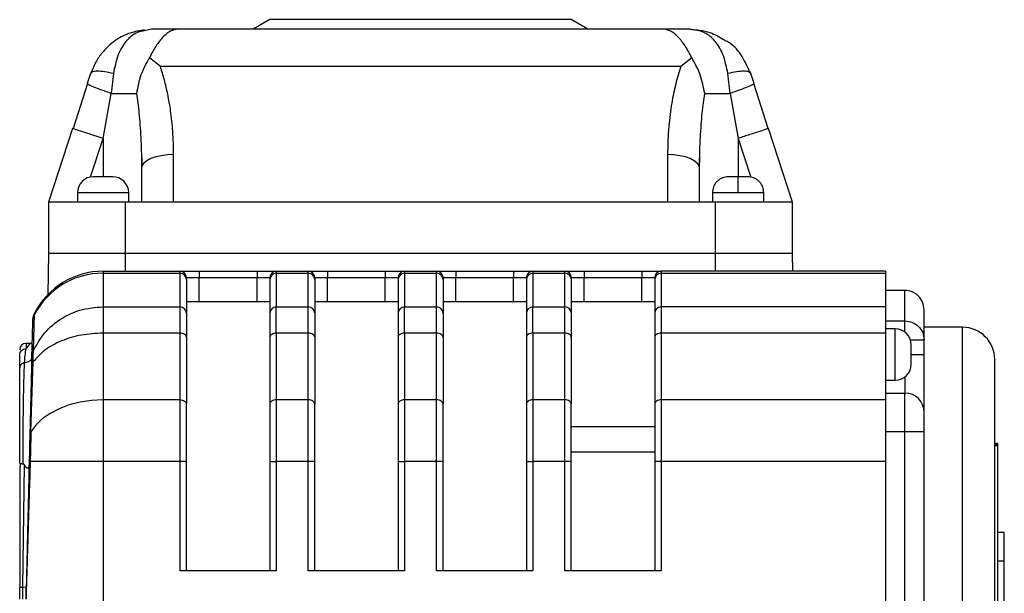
# Model space of a CAD drawing. Header units: millimetres. Extents: x 179 to 1996, y 94 to 1575.
# Tile 12 of 40: x 776 to 930, y 1129 to 1219. Entities that reach past the tile are written whole.
import ezdxf

# ---------------------------------------------------------------- set-up
doc = ezdxf.new("R2010")
doc.units = ezdxf.units.MM

msp = doc.modelspace()

# ---------------------------------------------------------------- linework, layer by layer
at = {"color": 7, "linetype": 'Continuous', "lineweight": 25}
for p, q in [((815.18, 1218.72), (812.58, 1217.22)), ((862.18, 1218.72), (815.18, 1218.72)), ((864.78, 1217.22), (862.18, 1218.72)), ((796.72, 1217.22), (795.66, 1216.98)), ((876.53, 1217.22), (800.84, 1217.22)), ((796.42, 1212.81), (798.11, 1211.44)), ((879.26, 1211.44), (880.95, 1212.81)), ((798.11, 1211.44), (879.26, 1211.44)), ((787.21, 1210.31), (786.71, 1208.76)), ((787.37, 1210.44), (787.21, 1210.31)), ((790.79, 1210.31), (790.43, 1207.22)), ((886.94, 1207.22), (886.58, 1210.31)), ((890.15, 1210.31), (890, 1210.43)), ((890.14, 1210.32), (890.01, 1210.7)), ((890.66, 1208.76), (890.15, 1210.31)), ((786.73, 1208.78), (784.5, 1201.72)), ((786.73, 1208.78), (784.5, 1201.72)), ((786.76, 1208.72), (786.71, 1208.76)), ((890.66, 1208.76), (890.61, 1208.72)), ((892.86, 1201.72), (890.64, 1208.78)), ((789.18, 1200.2), (790.43, 1207.22)), ((886.94, 1207.22), (888.18, 1200.2)), ((784.43, 1201.74), (780.68, 1190.22)), ((789.18, 1200.2), (784.43, 1201.74)), ((892.94, 1201.74), (892.77, 1201.69)), ((896.68, 1190.22), (892.94, 1201.74)), ((795.15, 1197.51), (795.18, 1195.54)), ((795.16, 1197.58), (795.26, 1195.92)), ((795.16, 1197.58), (795.26, 1195.92)), ((800.18, 1190.22), (800.18, 1197.66)), ((877.18, 1197.66), (877.18, 1190.22)), ((882.1, 1195.93), (882.2, 1197.53)), ((795.18, 1195.54), (795.18, 1190.22)), ((882.18, 1190.22), (882.18, 1195.54)), ((888.18, 1191.72), (888.18, 1194.22)), ((785.18, 1191.72), (785.18, 1190.22)), ((793.18, 1190.22), (793.18, 1191.72)), ((884.18, 1191.72), (884.18, 1190.22)), ((892.18, 1190.22), (892.18, 1191.72)), ((780.68, 1190.22), (780.68, 1182.22)), ((792.68, 1190.22), (780.68, 1190.22)), ((792.68, 1182.22), (792.68, 1190.22)), ((800.18, 1190.22), (792.68, 1190.22)), ((877.18, 1190.22), (800.18, 1190.22)), ((884.68, 1190.22), (877.18, 1190.22)), ((884.68, 1182.22), (884.68, 1190.22)), ((896.68, 1190.22), (884.68, 1190.22)), ((896.68, 1182.22), (896.68, 1190.22)), ((780.68, 1182.22), (780.57, 1175.82)), ((792.68, 1182.22), (780.68, 1182.22)), ((792.68, 1179.47), (792.68, 1182.22)), ((884.68, 1182.22), (792.68, 1182.22)), ((884.68, 1179.47), (884.68, 1182.22)), ((896.68, 1182.22), (884.68, 1182.22)), ((896.73, 1179.47), (896.68, 1182.22)), ((789.18, 1179.47), (789.18, 1179.16)), ((789.18, 1179.47), (801.18, 1179.47)), ((789.18, 1179.16), (789.18, 1173.92)), ((789.18, 1179.16), (801.18, 1179.16)), ((801.18, 1179.16), (801.18, 1179.47)), ((801.18, 1173.92), (801.18, 1179.16)), ((804.18, 1179.47), (804.18, 1178.47)), ((804.18, 1179.47), (813.18, 1179.47)), ((813.18, 1179.47), (813.18, 1178.47)), ((816.18, 1179.47), (816.18, 1179.16)), ((816.18, 1179.47), (821.18, 1179.47)), ((816.18, 1179.16), (816.18, 1173.92)), ((816.18, 1179.16), (821.18, 1179.16)), ((821.18, 1179.16), (821.18, 1179.47)), ((821.18, 1173.92), (821.18, 1179.16)), ((824.18, 1179.47), (824.18, 1178.47)), ((824.18, 1179.47), (833.18, 1179.47)), ((833.18, 1179.47), (833.18, 1178.47)), ((836.18, 1179.47), (836.18, 1179.16)), ((836.18, 1179.47), (841.18, 1179.47)), ((836.18, 1179.16), (836.18, 1173.92)), ((836.18, 1179.16), (841.18, 1179.16)), ((841.18, 1179.16), (841.18, 1179.47)), ((841.18, 1173.92), (841.18, 1179.16)), ((844.18, 1179.47), (844.18, 1178.47)), ((844.18, 1179.47), (853.18, 1179.47)), ((853.18, 1179.47), (853.18, 1178.47)), ((856.18, 1179.47), (856.18, 1179.16)), ((856.18, 1179.47), (861.18, 1179.47)), ((856.18, 1179.16), (856.18, 1173.92)), ((856.18, 1179.16), (861.18, 1179.16)), ((861.18, 1179.16), (861.18, 1179.47)), ((861.18, 1173.92), (861.18, 1179.16)), ((864.18, 1179.47), (864.18, 1178.47)), ((864.18, 1179.47), (873.18, 1179.47)), ((873.18, 1179.47), (873.18, 1178.47)), ((876.18, 1179.47), (876.18, 1179.16)), ((911.18, 1179.47), (876.18, 1179.47)), ((876.18, 1179.16), (876.18, 1173.92)), ((876.18, 1179.16), (911.18, 1179.16)), ((911.18, 1179.47), (911.18, 1179.16)), ((911.18, 1179.16), (911.18, 1173.92)), ((802.18, 1178.47), (802.18, 1178.18)), ((802.18, 1178.47), (804.18, 1178.47)), ((802.18, 1178.18), (802.18, 1172.93)), ((804.18, 1178.47), (813.18, 1178.47)), ((813.18, 1178.47), (815.18, 1178.47)), ((815.18, 1178.47), (815.18, 1178.18)), ((815.18, 1178.18), (815.18, 1172.93)), ((822.18, 1178.47), (822.18, 1178.18)), ((822.18, 1178.47), (824.18, 1178.47)), ((822.18, 1178.18), (822.18, 1172.93)), ((824.18, 1178.47), (833.18, 1178.47)), ((833.18, 1178.47), (835.18, 1178.47)), ((835.18, 1178.47), (835.18, 1178.18)), ((835.18, 1178.18), (835.18, 1172.93)), ((842.18, 1178.47), (842.18, 1178.18)), ((842.18, 1178.47), (844.18, 1178.47)), ((842.18, 1178.18), (842.18, 1172.93)), ((844.18, 1178.47), (853.18, 1178.47)), ((853.18, 1178.47), (855.18, 1178.47)), ((855.18, 1178.47), (855.18, 1178.18)), ((855.18, 1178.18), (855.18, 1172.93)), ((862.18, 1178.47), (862.18, 1178.18)), ((862.18, 1178.47), (864.18, 1178.47)), ((862.18, 1178.18), (862.18, 1172.93)), ((864.18, 1178.47), (873.18, 1178.47)), ((873.18, 1178.47), (875.18, 1178.47)), ((875.18, 1178.47), (875.18, 1178.18)), ((875.18, 1178.18), (875.18, 1172.93)), ((914.18, 1176.47), (911.18, 1176.47)), ((914.18, 1171.72), (914.18, 1176.47)), ((815.18, 1174.72), (802.18, 1174.72)), ((835.18, 1174.72), (822.18, 1174.72)), ((855.18, 1174.72), (842.18, 1174.72)), ((875.18, 1174.72), (862.18, 1174.72)), ((778.49, 1172.92), (778.49, 1172.71)), ((789.18, 1173.92), (789.18, 1172.49)), ((789.18, 1173.92), (801.18, 1173.92)), ((801.18, 1169.81), (801.18, 1173.92)), ((816.18, 1169.81), (816.18, 1173.92)), ((816.18, 1173.92), (821.18, 1173.92)), ((821.18, 1169.81), (821.18, 1173.92)), ((836.18, 1169.81), (836.18, 1173.92)), ((836.18, 1173.92), (841.18, 1173.92)), ((841.18, 1169.81), (841.18, 1173.92)), ((856.18, 1169.81), (856.18, 1173.92)), ((856.18, 1173.92), (861.18, 1173.92)), ((861.18, 1169.81), (861.18, 1173.92)), ((876.18, 1173.92), (876.18, 1169.81)), ((911.18, 1173.92), (876.18, 1173.92)), ((911.18, 1173.92), (911.18, 1169.81)), ((917.18, 1168.76), (917.18, 1173.47)), ((778.16, 1171.44), (778.03, 1165.93)), ((778.32, 1167.14), (778.49, 1172.71)), ((911.18, 1171.72), (914.18, 1171.72)), ((789.18, 1169.81), (789.18, 1159.4)), ((801.18, 1169.81), (789.18, 1169.81)), ((801.18, 1159.4), (801.18, 1169.81)), ((816.18, 1169.81), (816.18, 1159.4)), ((821.18, 1169.81), (816.18, 1169.81)), ((821.18, 1159.4), (821.18, 1169.81)), ((836.18, 1169.81), (836.18, 1159.4)), ((841.18, 1169.81), (836.18, 1169.81)), ((841.18, 1159.4), (841.18, 1169.81)), ((856.18, 1169.81), (856.18, 1159.4)), ((861.18, 1169.81), (856.18, 1169.81)), ((861.18, 1159.4), (861.18, 1169.81)), ((876.18, 1169.81), (876.18, 1159.4)), ((911.18, 1169.81), (876.18, 1169.81)), ((912.68, 1170.47), (911.18, 1170.47)), ((911.18, 1169.81), (911.18, 1159.4)), ((923.18, 1170.72), (917.18, 1170.72)), ((923.18, 1087.72), (923.18, 1170.72)), ((778.09, 1168.22), (777.18, 1168.22)), ((802.18, 1169.17), (802.18, 1158.76)), ((815.18, 1169.17), (815.18, 1158.76)), ((822.18, 1169.17), (822.18, 1158.76)), ((835.18, 1169.17), (835.18, 1158.76)), ((842.18, 1169.17), (842.18, 1158.76)), ((855.18, 1169.17), (855.18, 1158.76)), ((862.18, 1169.17), (862.18, 1158.76)), ((875.18, 1169.17), (875.18, 1158.76)), ((917.18, 1166.47), (917.18, 1168.76)), ((776.18, 1164.41), (776.18, 1166.42)), ((777.94, 1154.39), (778.28, 1165.32)), ((778, 1164.58), (777.75, 1153.78)), ((911.18, 1162.47), (912.68, 1162.47)), ((911.18, 1160.47), (914.18, 1160.47)), ((914.18, 1154.47), (914.18, 1160.47)), ((789.18, 1159.4), (789.18, 1149.76)), ((801.18, 1159.4), (789.18, 1159.4)), ((801.18, 1149.76), (801.18, 1159.4)), ((816.18, 1159.4), (816.18, 1149.76)), ((821.18, 1159.4), (816.18, 1159.4)), ((821.18, 1149.76), (821.18, 1159.4)), ((836.18, 1159.4), (836.18, 1149.76)), ((841.18, 1159.4), (836.18, 1159.4)), ((841.18, 1149.76), (841.18, 1159.4)), ((856.18, 1159.4), (856.18, 1149.76)), ((861.18, 1159.4), (856.18, 1159.4)), ((861.18, 1149.76), (861.18, 1159.4)), ((876.18, 1159.4), (876.18, 1149.76)), ((911.18, 1159.4), (876.18, 1159.4)), ((911.18, 1159.4), (911.18, 1149.76)), ((777.94, 1154.39), (777.75, 1153.78)), ((862.18, 1155.22), (875.18, 1155.22)), ((911.18, 1154.47), (914.18, 1154.47)), ((914.18, 1103.97), (914.18, 1154.47)), ((914.18, 1154.47), (917.18, 1154.47)), ((917.18, 1103.97), (917.18, 1154.47)), ((928.18, 1152.67), (928.68, 1152.67)), ((928.18, 1152.54), (928.68, 1152.54)), ((928.18, 1152.41), (928.68, 1152.41)), ((928.68, 1152.22), (928.18, 1152.22)), ((928.68, 1152.54), (928.68, 1152.67)), ((928.68, 1152.41), (928.68, 1152.54)), ((928.68, 1152.22), (928.68, 1152.41)), ((928.68, 1106.22), (928.68, 1152.22)), ((789.18, 1149.76), (777.82, 1149.76)), ((789.18, 1149.76), (789.18, 1108.68)), ((801.18, 1149.76), (789.18, 1149.76)), ((802.18, 1149.76), (801.18, 1149.76)), ((801.18, 1132.72), (801.18, 1149.76)), ((802.18, 1132.72), (802.18, 1149.76)), ((815.18, 1149.76), (816.18, 1149.76)), ((815.18, 1149.76), (815.18, 1132.72)), ((816.18, 1149.76), (816.18, 1132.72)), ((821.18, 1149.76), (816.18, 1149.76)), ((822.18, 1149.76), (821.18, 1149.76)), ((821.18, 1132.72), (821.18, 1149.76)), ((822.18, 1132.72), (822.18, 1149.76)), ((835.18, 1149.76), (836.18, 1149.76)), ((835.18, 1149.76), (835.18, 1132.72)), ((836.18, 1149.76), (836.18, 1132.72)), ((841.18, 1149.76), (836.18, 1149.76)), ((842.18, 1149.76), (841.18, 1149.76)), ((841.18, 1132.72), (841.18, 1149.76)), ((842.18, 1132.72), (842.18, 1149.76)), ((855.18, 1149.76), (856.18, 1149.76)), ((855.18, 1149.76), (855.18, 1132.72)), ((856.18, 1149.76), (856.18, 1132.72)), ((861.18, 1149.76), (856.18, 1149.76)), ((862.18, 1149.76), (861.18, 1149.76)), ((861.18, 1132.72), (861.18, 1149.76)), ((875.18, 1151.22), (862.18, 1151.22)), ((862.18, 1132.72), (862.18, 1149.76)), ((876.18, 1149.76), (875.18, 1149.76)), ((875.18, 1149.76), (875.18, 1132.72)), ((876.18, 1149.76), (876.18, 1132.72)), ((911.18, 1149.76), (876.18, 1149.76)), ((911.18, 1149.76), (911.18, 1108.68)), ((776.69, 1130.16), (776.91, 1149.26)), ((929.68, 1138.72), (928.68, 1138.72)), ((929.68, 1134.22), (929.68, 1138.72)), ((929.68, 1134.22), (928.68, 1134.22)), ((929.68, 1124.22), (929.68, 1134.22)), ((816.18, 1132.72), (801.18, 1132.72)), ((836.18, 1132.72), (821.18, 1132.72)), ((856.18, 1132.72), (841.18, 1132.72)), ((876.18, 1132.72), (861.18, 1132.72)), ((776.18, 1128.29), (776.18, 1130.15)), ((776.18, 1130.15), (776.21, 1130.15)), ((777.2, 1130.15), (776.69, 1130.16)), ((776.69, 1128.28), (776.69, 1130.16)), ((777.21, 1130.08), (777.2, 1130.15))]:
    msp.add_line(p, q, dxfattribs=at)
at = {"color": 8, "linetype": 'Continuous', "lineweight": 25}
for p, q in [((787.23, 1194.18), (789.18, 1200.2)), ((789.18, 1200.2), (789.18, 1194.22)), ((888.18, 1200.2), (888.18, 1194.22)), ((888.18, 1200.2), (890.15, 1194.13)), ((793.18, 1191.72), (785.18, 1191.72)), ((888.18, 1191.72), (884.18, 1191.72)), ((892.18, 1191.72), (888.18, 1191.72)), ((804.18, 1174.72), (804.18, 1178.47)), ((813.18, 1174.72), (813.18, 1178.47)), ((824.18, 1174.72), (824.18, 1178.47)), ((833.18, 1174.72), (833.18, 1178.47)), ((844.18, 1174.72), (844.18, 1178.47)), ((853.18, 1174.72), (853.18, 1178.47)), ((864.18, 1174.72), (864.18, 1178.47)), ((873.18, 1174.72), (873.18, 1178.47)), ((778.49, 1172.92), (778.49, 1172.92)), ((912.68, 1162.47), (912.68, 1170.47)), ((914.18, 1169.97), (914.18, 1170.69)), ((915.19, 1166.47), (917.18, 1166.47)), ((914.18, 1162.97), (914.18, 1160.47))]:
    msp.add_line(p, q, dxfattribs=at)
at = {"color": 7, "linetype": 'Continuous', "lineweight": 25, "flags": 128}
for points in [[(790.43, 1207.22), (791.04, 1207.22), (791.63, 1207.22), (792.19, 1207.22), (792.72, 1207.22), (793.21, 1207.22), (793.66, 1207.22), (794.05, 1207.22), (794.4, 1207.22)], [(882.97, 1207.22), (883.31, 1207.22), (883.71, 1207.22), (884.15, 1207.22), (884.64, 1207.22), (885.17, 1207.22), (885.74, 1207.22), (886.33, 1207.22), (886.94, 1207.22)], [(800.18, 1197.66), (799.21, 1197.61), (798.27, 1197.49), (797.4, 1197.3), (796.65, 1197.04), (796.02, 1196.72), (795.56, 1196.35), (795.28, 1195.95), (795.18, 1195.54)], [(882.18, 1195.54), (882.09, 1195.95), (881.8, 1196.35), (881.34, 1196.72), (880.72, 1197.04), (879.96, 1197.3), (879.1, 1197.49), (878.16, 1197.61), (877.18, 1197.66)], [(802.18, 1169.17), (802.16, 1169.3), (802.11, 1169.42), (802.01, 1169.53), (801.89, 1169.62), (801.74, 1169.7), (801.56, 1169.76), (801.38, 1169.8), (801.18, 1169.81)], [(816.18, 1169.81), (815.99, 1169.8), (815.8, 1169.76), (815.63, 1169.7), (815.47, 1169.62), (815.35, 1169.53), (815.26, 1169.42), (815.2, 1169.3), (815.18, 1169.17)], [(822.18, 1169.17), (822.16, 1169.3), (822.11, 1169.42), (822.01, 1169.53), (821.89, 1169.62), (821.74, 1169.7), (821.56, 1169.76), (821.38, 1169.8), (821.18, 1169.81)], [(836.18, 1169.81), (835.99, 1169.8), (835.8, 1169.76), (835.63, 1169.7), (835.47, 1169.62), (835.35, 1169.53), (835.26, 1169.42), (835.2, 1169.3), (835.18, 1169.17)], [(842.18, 1169.17), (842.16, 1169.3), (842.11, 1169.42), (842.01, 1169.53), (841.89, 1169.62), (841.74, 1169.7), (841.56, 1169.76), (841.38, 1169.8), (841.18, 1169.81)], [(856.18, 1169.81), (855.99, 1169.8), (855.8, 1169.76), (855.63, 1169.7), (855.47, 1169.62), (855.35, 1169.53), (855.26, 1169.42), (855.2, 1169.3), (855.18, 1169.17)], [(862.18, 1169.17), (862.16, 1169.3), (862.11, 1169.42), (862.01, 1169.53), (861.89, 1169.62), (861.74, 1169.7), (861.56, 1169.76), (861.38, 1169.8), (861.18, 1169.81)], [(876.18, 1169.81), (875.99, 1169.8), (875.8, 1169.76), (875.63, 1169.7), (875.47, 1169.62), (875.35, 1169.53), (875.26, 1169.42), (875.2, 1169.3), (875.18, 1169.17)], [(789.18, 1159.4), (787.37, 1159.31), (785.6, 1159.05), (783.91, 1158.62), (782.34, 1158.02), (780.93, 1157.29), (779.71, 1156.42), (778.71, 1155.45), (777.94, 1154.39)], [(801.18, 1159.4), (801.38, 1159.39), (801.56, 1159.35), (801.74, 1159.29), (801.89, 1159.21), (802.01, 1159.11), (802.11, 1159), (802.16, 1158.88), (802.18, 1158.76)], [(816.18, 1159.4), (815.99, 1159.39), (815.8, 1159.35), (815.63, 1159.29), (815.47, 1159.21), (815.35, 1159.11), (815.26, 1159), (815.2, 1158.88), (815.18, 1158.76)], [(822.18, 1158.76), (822.16, 1158.88), (822.11, 1159), (822.01, 1159.11), (821.89, 1159.21), (821.74, 1159.29), (821.56, 1159.35), (821.38, 1159.39), (821.18, 1159.4)], [(836.18, 1159.4), (835.99, 1159.39), (835.8, 1159.35), (835.63, 1159.29), (835.47, 1159.21), (835.35, 1159.11), (835.26, 1159), (835.2, 1158.88), (835.18, 1158.76)], [(842.18, 1158.76), (842.16, 1158.88), (842.11, 1159), (842.01, 1159.11), (841.89, 1159.21), (841.74, 1159.29), (841.56, 1159.35), (841.38, 1159.39), (841.18, 1159.4)], [(856.18, 1159.4), (855.99, 1159.39), (855.8, 1159.35), (855.63, 1159.29), (855.47, 1159.21), (855.35, 1159.11), (855.26, 1159), (855.2, 1158.88), (855.18, 1158.76)], [(862.18, 1158.76), (862.16, 1158.88), (862.11, 1159), (862.01, 1159.11), (861.89, 1159.21), (861.74, 1159.29), (861.56, 1159.35), (861.38, 1159.39), (861.18, 1159.4)], [(876.18, 1159.4), (875.99, 1159.39), (875.8, 1159.35), (875.63, 1159.29), (875.47, 1159.21), (875.35, 1159.11), (875.26, 1159), (875.2, 1158.88), (875.18, 1158.76)]]:
    msp.add_lwpolyline(points, dxfattribs=at)
at = {"color": 8, "linetype": 'Continuous', "lineweight": 25, "flags": 128}
msp.add_lwpolyline([(777.18, 1168.22), (777.18, 1168.22), (777.18, 1167.99), (777.18, 1167.37)], dxfattribs=at)
at = {"color": 7, "linetype": 'Continuous', "lineweight": 25}
for centre, radius, start, end in [((787.68, 1191.72), 2.5, 90, 180), ((790.68, 1191.72), 2.5, 360, 90), ((789.18, 1167.47), 12, 90, 152.9506), ((789.14, 1167.14), 12.02, 89.8152, 152.4192), ((801.18, 1178.47), 1, 360, 90), ((801.19, 1178.17), 0.992, 0.4419, 90.4352), ((816.18, 1178.47), 1, 90, 180), ((816.17, 1178.17), 0.992, 89.5648, 179.5581), ((821.18, 1178.47), 1, 360, 90), ((821.19, 1178.17), 0.992, 0.4419, 90.4352), ((836.18, 1178.47), 1, 90, 180), ((836.17, 1178.17), 0.992, 89.5648, 179.5581), ((841.18, 1178.47), 1, 360, 90), ((841.19, 1178.17), 0.992, 0.4419, 90.4352), ((856.18, 1178.47), 1, 90, 180), ((856.17, 1178.17), 0.992, 89.5648, 179.5581), ((861.18, 1178.47), 1, 360, 90), ((861.19, 1178.17), 0.992, 0.4419, 90.4352), ((876.18, 1178.47), 1, 90, 180), ((876.17, 1178.17), 0.992, 89.5648, 179.5581), ((781.17, 1171.56), 3, 152.9506, 178.6692), ((801.19, 1172.92), 0.992, 0.4419, 90.4352), ((816.17, 1172.92), 0.992, 89.5648, 179.5581), ((821.19, 1172.92), 0.992, 0.4419, 90.4352), ((836.17, 1172.92), 0.992, 89.5648, 179.5581), ((841.19, 1172.92), 0.992, 0.4419, 90.4352), ((856.17, 1172.92), 0.992, 89.5648, 179.5581), ((861.19, 1172.92), 0.992, 0.4419, 90.4352), ((876.17, 1172.92), 0.992, 89.5648, 179.5581), ((781.07, 1171.37), 2.91, 152.5885, 178.6521), ((912.68, 1167.97), 2.5, 0, 90), ((923.18, 1165.72), 5, 0, 90), ((777.18, 1167.22), 1, 90, 180), ((912.68, 1164.97), 2.5, 270, 0), ((914.18, 1157.47), 3, 0, 90)]:
    msp.add_arc(centre, radius, start, end, dxfattribs=at)
for points, knots in [([(795.67, 1217.1), (795.01, 1217.01), (793.51, 1216.78), (791.24, 1215.7), (789.4, 1214.11), (788.05, 1212.23), (787.55, 1211.02), (787.29, 1210.38)], [0, 0, 0, 0, 0.171509, 0.391064, 0.663448, 0.823065, 1, 1, 1, 1]), ([(800.84, 1217.22), (800.47, 1217.16), (799.73, 1217.04), (798.57, 1216.1), (797.42, 1214.73), (796.75, 1213.45), (796.42, 1212.81)], [0, 0, 0, 0, 0.256049, 0.508179, 0.755997, 1, 1, 1, 1]), ([(880.95, 1212.81), (880.61, 1213.45), (879.94, 1214.73), (878.8, 1216.1), (877.64, 1217.04), (876.9, 1217.16), (876.53, 1217.22)], [0, 0, 0, 0, 0.244003, 0.491821, 0.743951, 1, 1, 1, 1]), ([(886.58, 1210.31), (886.38, 1211.26), (885.99, 1213.2), (885.07, 1214.8), (884.02, 1215.99), (882.79, 1216.95), (881.4, 1217.12), (880.64, 1217.22)], [0, 0, 0, 0, 0.242724, 0.490506, 0.532693, 0.744197, 1, 1, 1, 1]), ([(880.64, 1217.22), (881.71, 1217.14), (883.67, 1216.99), (885.35, 1215.97), (886.11, 1215.51)], [0, 0, 0, 0, 0.543123, 1, 1, 1, 1]), ([(890.07, 1210.38), (889.68, 1211.26), (888.89, 1213.09), (887.43, 1214.79), (886.35, 1215.36), (886.1, 1215.48)], [0, 0, 0, 0, 0.42365, 0.870827, 1, 1, 1, 1]), ([(796.42, 1212.81), (795.92, 1211.92), (794.94, 1210.15), (794.58, 1208.19), (794.4, 1207.22)], [0, 0, 0, 0, 0.503102, 1, 1, 1, 1]), ([(882.97, 1207.22), (882.79, 1208.19), (882.42, 1210.15), (881.44, 1211.92), (880.95, 1212.81)], [0, 0, 0, 0, 0.496898, 1, 1, 1, 1]), ([(800.18, 1197.66), (800.16, 1198.87), (800.11, 1201.15), (799.77, 1204.3), (799.31, 1206.97), (798.78, 1209.3), (798.33, 1210.74), (798.11, 1211.44)], [0, 0, 0, 0, 0.261574, 0.488439, 0.679246, 0.843166, 1, 1, 1, 1]), ([(879.26, 1211.44), (878.97, 1210.52), (878.39, 1208.63), (877.77, 1205.51), (877.28, 1201.83), (877.22, 1199.14), (877.18, 1197.66)], [0, 0, 0, 0, 0.204783, 0.421653, 0.681674, 1, 1, 1, 1]), ([(882.18, 1195.54), (882.19, 1196.45), (882.2, 1198.04), (882.3, 1200.3), (882.42, 1202.25), (882.58, 1204.05), (882.76, 1205.69), (882.9, 1206.72), (882.97, 1207.22)], [0, 0, 0, 0, 0.232309, 0.408665, 0.579566, 0.732119, 0.87226, 1, 1, 1, 1]), ([(789.18, 1194.22), (788.99, 1194.22), (788.59, 1194.22), (788.17, 1194.22), (787.92, 1194.22), (787.82, 1194.22), (787.78, 1194.22), (787.71, 1194.22), (787.7, 1194.22), (787.68, 1194.22)], [0, 0, 0, 0, 0.2495838, 0.4991676, 0.6297008, 0.7600056, 0.7621304, 0.777856, 1, 1, 1, 1]), ([(790.68, 1194.22), (790.66, 1194.22), (790.63, 1194.22), (790.44, 1194.22), (790.31, 1194.22), (790.23, 1194.22), (790.08, 1194.22), (789.83, 1194.22), (789.55, 1194.22), (789.41, 1194.22), (789.34, 1194.22), (789.25, 1194.22), (789.2, 1194.22), (789.18, 1194.22)], [0, 0, 0, 0, 0.2393877, 0.3697504, 0.4998848, 0.5022561, 0.5193753, 0.7593719, 0.8796637, 0.8857748, 0.939571, 0.977635, 1, 1, 1, 1]), ([(886.68, 1194.22), (886.37, 1194.18), (885.88, 1194.13), (885.3, 1193.82), (884.9, 1193.5), (884.58, 1193.1), (884.27, 1192.52), (884.22, 1192.03), (884.18, 1191.72)], [0, 0, 0, 0, 0.239457, 0.368361, 0.5, 0.631639, 0.760543, 1, 1, 1, 1]), ([(888.18, 1194.22), (887.99, 1194.22), (887.7, 1194.22), (887.35, 1194.22), (887.11, 1194.22), (886.92, 1194.22), (886.73, 1194.22), (886.7, 1194.22), (886.68, 1194.22)], [0, 0, 0, 0, 0.239443, 0.369836, 0.5, 0.630393, 0.760557, 1, 1, 1, 1]), ([(889.68, 1194.22), (889.66, 1194.22), (889.63, 1194.22), (889.44, 1194.22), (889.25, 1194.22), (889.01, 1194.22), (888.66, 1194.22), (888.37, 1194.22), (888.18, 1194.22)], [0, 0, 0, 0, 0.239443, 0.369836, 0.5, 0.630393, 0.760557, 1, 1, 1, 1]), ([(892.18, 1191.72), (892.15, 1192.03), (892.1, 1192.52), (891.79, 1193.1), (891.46, 1193.5), (891.06, 1193.82), (890.48, 1194.13), (890, 1194.18), (889.68, 1194.22)], [0, 0, 0, 0, 0.239457, 0.368361, 0.5, 0.631639, 0.760543, 1, 1, 1, 1]), ([(801.18, 1179.47), (801.22, 1179.47), (801.28, 1179.47), (801.66, 1179.47), (802.05, 1179.47), (802.52, 1179.47), (803.22, 1179.47), (803.8, 1179.47), (804.18, 1179.47)], [0, 0, 0, 0, 0.2394429, 0.3696644, 0.4999999, 0.6302214, 0.7605571, 1, 1, 1, 1]), ([(813.18, 1179.47), (813.56, 1179.47), (814.14, 1179.47), (814.84, 1179.47), (815.32, 1179.47), (815.71, 1179.47), (816.08, 1179.47), (816.14, 1179.47), (816.18, 1179.47)], [0, 0, 0, 0, 0.239443, 0.369664, 0.5, 0.630221, 0.760557, 1, 1, 1, 1]), ([(821.18, 1179.47), (821.22, 1179.47), (821.28, 1179.47), (821.66, 1179.47), (822.05, 1179.47), (822.52, 1179.47), (823.22, 1179.47), (823.8, 1179.47), (824.18, 1179.47)], [0, 0, 0, 0, 0.239443, 0.369664, 0.5, 0.630221, 0.760557, 1, 1, 1, 1]), ([(833.18, 1179.47), (833.56, 1179.47), (834.14, 1179.47), (834.84, 1179.47), (835.32, 1179.47), (835.71, 1179.47), (836.08, 1179.47), (836.14, 1179.47), (836.18, 1179.47)], [0, 0, 0, 0, 0.239443, 0.369664, 0.5, 0.630221, 0.760557, 1, 1, 1, 1]), ([(841.18, 1179.47), (841.22, 1179.47), (841.28, 1179.47), (841.66, 1179.47), (842.05, 1179.47), (842.52, 1179.47), (843.22, 1179.47), (843.8, 1179.47), (844.18, 1179.47)], [0, 0, 0, 0, 0.239443, 0.369664, 0.5, 0.630221, 0.760557, 1, 1, 1, 1]), ([(853.18, 1179.47), (853.56, 1179.47), (854.14, 1179.47), (854.84, 1179.47), (855.32, 1179.47), (855.71, 1179.47), (856.08, 1179.47), (856.14, 1179.47), (856.18, 1179.47)], [0, 0, 0, 0, 0.239443, 0.369664, 0.5, 0.630221, 0.760557, 1, 1, 1, 1]), ([(861.18, 1179.47), (861.22, 1179.47), (861.28, 1179.47), (861.66, 1179.47), (862.05, 1179.47), (862.52, 1179.47), (863.22, 1179.47), (863.8, 1179.47), (864.18, 1179.47)], [0, 0, 0, 0, 0.239443, 0.369664, 0.5, 0.630221, 0.760557, 1, 1, 1, 1]), ([(873.18, 1179.47), (873.56, 1179.47), (874.14, 1179.47), (874.84, 1179.47), (875.32, 1179.47), (875.71, 1179.47), (876.08, 1179.47), (876.14, 1179.47), (876.18, 1179.47)], [0, 0, 0, 0, 0.239443, 0.369664, 0.5, 0.630221, 0.760557, 1, 1, 1, 1]), ([(917.18, 1173.47), (917.14, 1173.86), (917.05, 1174.64), (916.46, 1175.48), (915.85, 1175.99), (915.15, 1176.36), (914.56, 1176.43), (914.18, 1176.47)], [0, 0, 0, 0, 0.249618, 0.499306, 0.630027, 0.757218, 1, 1, 1, 1]), ([(778.5, 1172.93), (778.45, 1172.83), (778.35, 1172.62), (778.29, 1172.41), (778.26, 1172.3)], [0, 0, 0, 0, 0.498457, 1, 1, 1, 1]), ([(778.32, 1167.14), (778.86, 1168.09), (779.99, 1170.04), (782.57, 1172.15), (785.69, 1173.63), (787.96, 1173.82), (789.18, 1173.92)], [0, 0, 0, 0, 0.2426915, 0.4998895, 0.7310515, 1, 1, 1, 1]), ([(776.95, 1165.2), (776.97, 1165.6), (777.03, 1166.48), (777.13, 1167.05), (777.18, 1167.37)], [0, 0, 0, 0, 0.445426, 1, 1, 1, 1]), ([(778.32, 1167.14), (778.24, 1166.94), (778.08, 1166.55), (778.05, 1166.13), (778.03, 1165.93)], [0, 0, 0, 0, 0.526222, 1, 1, 1, 1]), ([(778.28, 1165.32), (778.28, 1165.55), (778.29, 1166.01), (778.31, 1166.55), (778.31, 1166.95), (778.32, 1167.08), (778.32, 1167.14)], [0, 0, 0, 0, 0.249979, 0.499973, 0.749979, 1, 1, 1, 1]), ([(915.18, 1166.47), (915.18, 1166.66), (915.18, 1167.06), (915.18, 1167.48), (915.18, 1167.73), (915.18, 1167.83), (915.18, 1167.87), (915.18, 1167.93), (915.18, 1167.95), (915.18, 1167.97)], [0, 0, 0, 0, 0.2495838, 0.4991676, 0.6297008, 0.7600056, 0.7621304, 0.777856, 1, 1, 1, 1]), ([(776.95, 1165.2), (776.84, 1165.17), (776.63, 1165.11), (776.38, 1164.92), (776.21, 1164.68), (776.19, 1164.5), (776.18, 1164.41)], [0, 0, 0, 0, 0.2429237, 0.4999979, 0.7570733, 1, 1, 1, 1]), ([(776.74, 1149.43), (776.73, 1150.91), (776.72, 1153.89), (776.76, 1158.24), (776.83, 1162.24), (776.91, 1164.19), (776.95, 1165.2)], [0, 0, 0, 0, 0.246517, 0.496228, 0.739686, 1, 1, 1, 1]), ([(915.18, 1164.97), (915.18, 1164.99), (915.18, 1165.02), (915.18, 1165.21), (915.18, 1165.34), (915.18, 1165.42), (915.18, 1165.56), (915.18, 1165.82), (915.18, 1166.1), (915.18, 1166.24), (915.18, 1166.31), (915.18, 1166.4), (915.18, 1166.45), (915.18, 1166.47)], [0, 0, 0, 0, 0.2393877, 0.3697504, 0.4998848, 0.5022561, 0.5193753, 0.7593719, 0.8796637, 0.8857748, 0.939571, 0.977635, 1, 1, 1, 1]), ([(917.18, 1157.47), (917.18, 1157.5), (917.18, 1157.57), (917.18, 1158.1), (917.18, 1158.94), (917.18, 1160.06), (917.18, 1161.43), (917.18, 1163), (917.18, 1164.71), (917.18, 1165.88), (917.18, 1166.47)], [0, 0, 0, 0, 0.123787, 0.25, 0.376213, 0.5, 0.623787, 0.75, 0.876213, 1, 1, 1, 1]), ([(928.18, 1092.72), (928.18, 1092.77), (928.18, 1092.88), (928.18, 1093.75), (928.18, 1095.08), (928.18, 1096.75), (928.18, 1098.63), (928.18, 1100.84), (928.18, 1103.36), (928.18, 1106.16), (928.18, 1109.19), (928.18, 1112.4), (928.18, 1116.07), (928.18, 1120.2), (928.18, 1124.72), (928.18, 1129.22), (928.18, 1133.71), (928.18, 1138.23), (928.18, 1142.36), (928.18, 1146.04), (928.18, 1149.25), (928.18, 1152.27), (928.18, 1155.07), (928.18, 1157.6), (928.18, 1159.81), (928.18, 1161.68), (928.18, 1163.36), (928.18, 1164.68), (928.18, 1165.56), (928.18, 1165.66), (928.18, 1165.72)], [0, 0, 0, 0, 0.038816, 0.078835, 0.119976, 0.152142, 0.184303, 0.217154, 0.25, 0.282851, 0.315697, 0.347863, 0.380024, 0.421169, 0.461187, 0.5, 0.538817, 0.578835, 0.619976, 0.652142, 0.684303, 0.717154, 0.75, 0.782851, 0.815697, 0.847863, 0.880024, 0.921169, 0.961186, 1, 1, 1, 1]), ([(776.18, 1149.51), (776.18, 1149.84), (776.18, 1150.48), (776.18, 1151.47), (776.18, 1152.53), (776.18, 1153.66), (776.18, 1154.86), (776.18, 1156.11), (776.18, 1157.43), (776.18, 1158.83), (776.18, 1160.53), (776.18, 1162.53), (776.18, 1163.75), (776.18, 1164.41)], [0, 0, 0, 0, 0.057842, 0.115571, 0.173454, 0.244306, 0.314987, 0.385984, 0.469954, 0.5593, 0.654044, 0.815062, 1, 1, 1, 1]), ([(802.18, 1149.76), (802.18, 1150.57), (802.18, 1152.2), (802.18, 1154.57), (802.18, 1156.81), (802.18, 1158.11), (802.18, 1158.76)], [0, 0, 0, 0, 0.2480864, 0.5, 0.7519136, 1, 1, 1, 1]), ([(815.18, 1158.76), (815.18, 1158.11), (815.18, 1156.81), (815.18, 1154.57), (815.18, 1152.2), (815.18, 1150.57), (815.18, 1149.76)], [0, 0, 0, 0, 0.248086, 0.5, 0.751914, 1, 1, 1, 1]), ([(822.18, 1149.76), (822.18, 1150.57), (822.18, 1152.2), (822.18, 1154.57), (822.18, 1156.81), (822.18, 1158.11), (822.18, 1158.76)], [0, 0, 0, 0, 0.2480864, 0.5, 0.7519136, 1, 1, 1, 1]), ([(835.18, 1158.76), (835.18, 1158.11), (835.18, 1156.81), (835.18, 1154.57), (835.18, 1152.2), (835.18, 1150.57), (835.18, 1149.76)], [0, 0, 0, 0, 0.248086, 0.5, 0.751914, 1, 1, 1, 1]), ([(842.18, 1149.76), (842.18, 1150.57), (842.18, 1152.2), (842.18, 1154.57), (842.18, 1156.81), (842.18, 1158.11), (842.18, 1158.76)], [0, 0, 0, 0, 0.2480864, 0.5, 0.7519136, 1, 1, 1, 1]), ([(855.18, 1158.76), (855.18, 1158.11), (855.18, 1156.81), (855.18, 1154.57), (855.18, 1152.2), (855.18, 1150.57), (855.18, 1149.76)], [0, 0, 0, 0, 0.248086, 0.5, 0.751914, 1, 1, 1, 1]), ([(862.18, 1149.76), (862.18, 1150.57), (862.18, 1152.2), (862.18, 1154.57), (862.18, 1156.81), (862.18, 1158.11), (862.18, 1158.76)], [0, 0, 0, 0, 0.248086, 0.5, 0.751914, 1, 1, 1, 1]), ([(875.18, 1158.76), (875.18, 1158.11), (875.18, 1156.81), (875.18, 1154.57), (875.18, 1152.2), (875.18, 1150.57), (875.18, 1149.76)], [0, 0, 0, 0, 0.248086, 0.5, 0.751914, 1, 1, 1, 1]), ([(917.18, 1154.47), (917.18, 1154.85), (917.18, 1155.23), (917.18, 1155.6), (917.18, 1155.98), (917.18, 1156.33), (917.18, 1156.88), (917.18, 1157.22), (917.18, 1157.38), (917.18, 1157.43), (917.18, 1157.45), (917.18, 1157.47), (917.18, 1157.47), (917.18, 1157.47)], [0, 0, 0, 0, 0.239684, 0.242095, 0.259275, 0.499494, 0.506788, 0.759073, 0.879486, 0.88558, 0.939475, 0.977373, 1, 1, 1, 1]), ([(777.94, 1154.39), (777.93, 1153.76), (777.89, 1152.35), (777.84, 1150.68), (777.82, 1149.76)], [0, 0, 0, 0, 0.446827, 1, 1, 1, 1]), ([(777.75, 1153.78), (777.74, 1153.18), (777.71, 1151.96), (777.68, 1150.54), (777.66, 1149.83)], [0, 0, 0, 0, 0.499734, 1, 1, 1, 1]), ([(777.66, 1149.81), (777.65, 1149.57), (777.65, 1149.26), (777.59, 1148.92), (777.54, 1148.78), (777.47, 1148.72), (777.39, 1148.72), (777.31, 1148.76), (777.2, 1148.85), (777.06, 1149.02), (776.97, 1149.18), (776.91, 1149.26)], [0, 0, 0, 0, 0.324292, 0.4385, 0.526825, 0.580805, 0.635861, 0.688995, 0.747482, 0.863029, 1, 1, 1, 1]), ([(777.66, 1149.83), (777.62, 1148.15), (777.55, 1145.02), (777.45, 1140.69), (777.36, 1137.04), (777.3, 1134.11), (777.24, 1131.87), (777.22, 1130.64), (777.2, 1130.15)], [0, 0, 0, 0, 0.254414, 0.473839, 0.658324, 0.80805, 0.921812, 1, 1, 1, 1]), ([(777.82, 1149.76), (777.77, 1148.06), (777.67, 1144.92), (777.53, 1140.56), (777.42, 1136.91), (777.33, 1133.99), (777.26, 1131.77), (777.22, 1130.57), (777.21, 1130.08)], [0, 0, 0, 0, 0.2555709, 0.4753708, 0.659482, 0.8080458, 0.9213368, 1, 1, 1, 1]), ([(777.82, 1149.76), (777.77, 1149.77), (777.68, 1149.79), (777.67, 1149.82), (777.66, 1149.83)], [0, 0, 0, 0, 0.5, 1, 1, 1, 1]), ([(776.18, 1149.51), (776.19, 1149.5), (776.21, 1149.49), (776.29, 1149.47), (776.37, 1149.46), (776.5, 1149.44), (776.66, 1149.44), (776.74, 1149.43)], [0, 0, 0, 0, 0.340479, 0.44487, 0.499719, 0.76252, 1, 1, 1, 1]), ([(776.23, 1149.53), (776.23, 1146.61), (776.21, 1140.15), (776.2, 1133.69), (776.2, 1130.15)], [0, 0, 0, 0, 0.4524769, 1, 1, 1, 1]), ([(776.91, 1149.26), (776.89, 1149.31), (776.85, 1149.37), (776.79, 1149.42), (776.76, 1149.43), (776.74, 1149.43), (776.74, 1149.43)], [0, 0, 0, 0, 0.597942, 0.815332, 0.910258, 1, 1, 1, 1]), ([(777.2, 1128.29), (777.2, 1128.62), (777.19, 1129.24), (777.2, 1129.86), (777.2, 1130.15)], [0, 0, 0, 0, 0.5322377, 1, 1, 1, 1]), ([(777.21, 1130.08), (777.21, 1129.95), (777.2, 1129.69), (777.2, 1129.26), (777.2, 1128.8), (777.21, 1128.51), (777.21, 1128.36)], [0, 0, 0, 0, 0.232278, 0.469202, 0.721454, 1, 1, 1, 1])]:
    msp.add_open_spline(points, degree=3, knots=knots, dxfattribs=at)
at = {"color": 8, "linetype": 'Continuous', "lineweight": 25}
for points, knots in [([(795.66, 1216.98), (795.27, 1216.92), (794.51, 1216.82), (793.66, 1216.22), (793.11, 1215.72), (792.85, 1215.43), (792.25, 1214.72), (791.38, 1213.2), (790.98, 1211.27), (790.79, 1210.31)], [0, 0, 0, 0, 0.1500669, 0.295426, 0.3931886, 0.422951, 0.440029, 0.7228556, 1, 1, 1, 1]), ([(790.79, 1210.31), (790.32, 1210.41), (789.37, 1210.61), (788.25, 1210.69), (787.55, 1210.63), (787.41, 1210.48), (787.37, 1210.44)], [0, 0, 0, 0, 0.281397, 0.574003, 0.86342, 1, 1, 1, 1]), ([(890, 1210.43), (889.95, 1210.48), (889.82, 1210.63), (889.11, 1210.69), (887.99, 1210.61), (887.04, 1210.41), (886.58, 1210.31)], [0, 0, 0, 0, 0.137804, 0.426811, 0.719002, 1, 1, 1, 1]), ([(790.43, 1207.22), (789.94, 1207.39), (788.91, 1207.74), (787.68, 1208.22), (786.88, 1208.58), (786.79, 1208.68), (786.76, 1208.72)], [0, 0, 0, 0, 0.24863, 0.517324, 0.791278, 1, 1, 1, 1]), ([(890.61, 1208.72), (890.57, 1208.68), (890.48, 1208.58), (889.68, 1208.22), (888.45, 1207.74), (887.43, 1207.39), (886.94, 1207.22)], [0, 0, 0, 0, 0.2087229, 0.4826764, 0.7513701, 1, 1, 1, 1]), ([(794.4, 1207.22), (794.46, 1206.73), (794.61, 1205.7), (794.78, 1204.08), (794.94, 1202.28), (795.06, 1200.33), (795.14, 1198.71), (795.15, 1197.76), (795.15, 1197.51)], [0, 0, 0, 0, 0.152512, 0.319702, 0.501581, 0.707992, 0.921203, 1, 1, 1, 1]), ([(892.77, 1201.69), (892.73, 1201.67), (892.6, 1201.63), (891.61, 1201.31), (890.05, 1200.81), (888.81, 1200.4), (888.18, 1200.2)], [0, 0, 0, 0, 0.154745, 0.436496, 0.718248, 1, 1, 1, 1]), ([(777.18, 1167.37), (777.34, 1167.59), (777.65, 1168.04), (777.98, 1168.27), (778.08, 1168.21), (778.09, 1168.2)], [0, 0, 0, 0, 0.484049, 0.961952, 1, 1, 1, 1]), ([(915.02, 1168.76), (915.12, 1168.76), (915.62, 1168.76), (916.35, 1168.76), (917.05, 1168.76), (917.14, 1168.76), (917.18, 1168.76)], [0, 0, 0, 0, 0.0824061, 0.3882707, 0.6941354, 1, 1, 1, 1]), ([(776.95, 1165.2), (777.16, 1165.26), (777.6, 1165.37), (778.03, 1165.66), (778.16, 1165.88), (778.19, 1165.94)], [0, 0, 0, 0, 0.42406, 0.865133, 1, 1, 1, 1]), ([(776.21, 1130.15), (776.21, 1130.15), (776.22, 1130.15), (776.32, 1130.15), (776.48, 1130.16), (776.62, 1130.16), (776.69, 1130.16)], [0, 0, 0, 0, 0.089783, 0.40196, 0.70874, 1, 1, 1, 1])]:
    msp.add_open_spline(points, degree=3, knots=knots, dxfattribs=at)
at = {"color": 7, "linetype": 'Continuous', "lineweight": 25}
for points in [[(800.84, 1217.22), (800.22, 1217.22), (798.97, 1217.22), (797.47, 1217.22), (796.72, 1217.22)], [(880.64, 1217.22), (879.89, 1217.22), (878.39, 1217.22), (877.15, 1217.22), (876.53, 1217.22)], [(802.18, 1172.93), (802.18, 1172.59), (802.18, 1171.91), (802.18, 1170.08), (802.18, 1169.17)], [(815.18, 1172.93), (815.18, 1172.59), (815.18, 1171.91), (815.18, 1170.08), (815.18, 1169.17)], [(822.18, 1172.93), (822.18, 1172.59), (822.18, 1171.91), (822.18, 1170.08), (822.18, 1169.17)], [(835.18, 1172.93), (835.18, 1172.59), (835.18, 1171.91), (835.18, 1170.08), (835.18, 1169.17)], [(842.18, 1172.93), (842.18, 1172.59), (842.18, 1171.91), (842.18, 1170.08), (842.18, 1169.17)], [(855.18, 1172.93), (855.18, 1172.59), (855.18, 1171.91), (855.18, 1170.08), (855.18, 1169.17)], [(862.18, 1172.93), (862.18, 1172.59), (862.18, 1171.91), (862.18, 1170.08), (862.18, 1169.17)], [(875.18, 1172.93), (875.18, 1172.59), (875.18, 1171.91), (875.18, 1170.08), (875.18, 1169.17)], [(789.18, 1172.49), (789.18, 1172.11), (789.18, 1171.36), (789.18, 1170.33), (789.18, 1169.81)], [(914.18, 1170.69), (914.18, 1170.94), (914.18, 1171.44), (914.18, 1171.62), (914.18, 1171.72)], [(914.18, 1171.72), (914.57, 1171.67), (915.36, 1171.58), (916.35, 1170.9), (917.05, 1169.92), (917.14, 1169.15), (917.18, 1168.76)], [(789.18, 1169.81), (788.04, 1169.75), (785.76, 1169.63), (782.63, 1168.67), (779.96, 1167.24), (778.84, 1165.96), (778.28, 1165.32)], [(776.18, 1166.42), (776.2, 1166.54), (776.23, 1166.79), (776.46, 1167.11), (776.79, 1167.32), (777.05, 1167.35), (777.18, 1167.37)], [(778.03, 1165.93), (778.03, 1165.81), (778.03, 1165.56), (778.01, 1164.91), (778, 1164.58)], [(778.28, 1165.32), (778.2, 1165.2), (778.05, 1164.96), (778.02, 1164.71), (778, 1164.58)]]:
    msp.add_open_spline(points, degree=3, dxfattribs=at)

doc.saveas('drawing.dxf')
